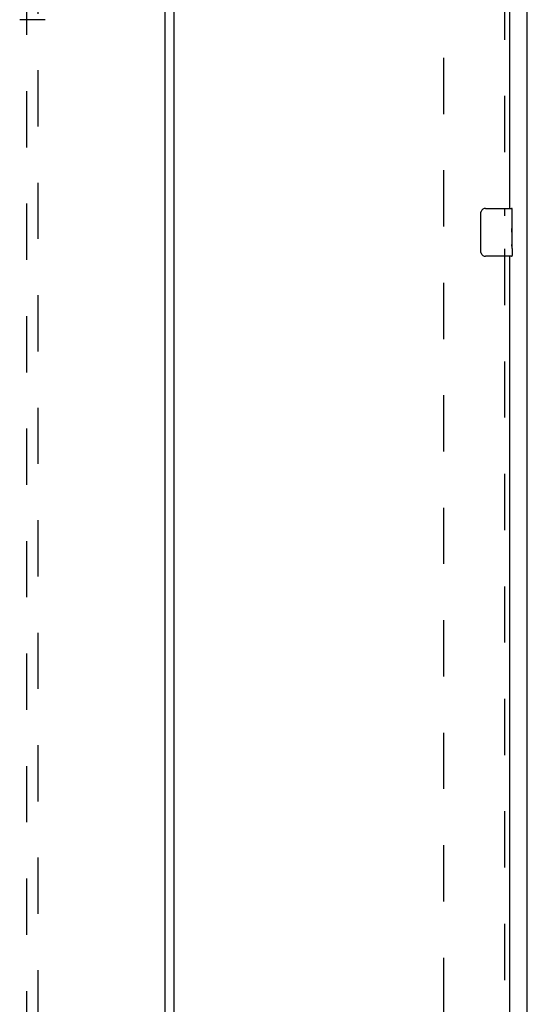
# Model space of a CAD drawing. Header units: inches. Extents: x 0 to 213, y 0 to 138.
# Tile 22 of 50: x 91 to 102, y 21 to 41. Entities that reach past the tile are written whole.
import ezdxf

# ---------------------------------------------------------------- set-up
doc = ezdxf.new("R2010")
doc.units = ezdxf.units.IN
doc.header["$LTSCALE"] = 11.736377
doc.header["$MEASUREMENT"] = 0
doc.linetypes.add('HIDDEN', pattern=[0.2, 0.1, -0.1])
doc.layers.get('0').update_dxf_attribs({"linetype": 'CONTINUOUS'})
for name, color, linetype in [('DEFAULT_2', 8, 'HIDDEN'), ('MASTER_DOOR_ASSEMBLY', 7, 'CONTINUOUS'), ('SLAVE_DOOR_ASSEMBLY', 7, 'CONTINUOUS')]:
    doc.layers.add(name, color=color, linetype=linetype)

msp = doc.modelspace()

# ---------------------------------------------------------------- linework, layer by layer
at = {"color": 3, "linetype": 'Continuous'}
msp.add_line((101.895, 11.136), (101.895, 81.794), dxfattribs=at)
at = {"layer": 'DEFAULT_2', "color": 8, "linetype": 'HIDDEN'}
msp.add_line((100.145, 80.2), (100.145, 12.73), dxfattribs=at)
at = {"layer": 'MASTER_DOOR_ASSEMBLY', "color": 3, "linetype": 'Continuous'}
msp.add_line((94.332, 13.191), (94.332, 79.739), dxfattribs=at)
at = {"layer": 'MASTER_DOOR_ASSEMBLY', "color": 8, "linetype": 'HIDDEN'}
for p, q in [((91.436, 44.295), (91.436, 13.043)), ((91.686, 13.043), (91.686, 44.295))]:
    msp.add_line(p, q, dxfattribs=at)
at = {"layer": 'MASTER_DOOR_ASSEMBLY', "color": 7, "linetype": 'Continuous'}
msp.add_line((91.826, 41.091), (91.297, 41.091), dxfattribs=at)
at = {"layer": 'SLAVE_DOOR_ASSEMBLY', "color": 3, "linetype": 'Continuous'}
for p, q in [((94.52, 13.056), (94.52, 79.874)), ((101.52, 55.776), (101.52, 37.154)), ((101.52, 36.154), (101.52, 17.532))]:
    msp.add_line(p, q, dxfattribs=at)
at = {"layer": 'SLAVE_DOOR_ASSEMBLY', "color": 8, "linetype": 'HIDDEN'}
for p, q in [((101.416, 55.931), (101.416, 36.999)), ((101.416, 36.309), (101.416, 17.377))]:
    msp.add_line(p, q, dxfattribs=at)
at = {"layer": 'SLAVE_DOOR_ASSEMBLY', "color": 7, "linetype": 'Continuous'}
for p, q in [((100.925, 36.254), (100.925, 37.054)), ((101.025, 37.154), (101.565, 37.154)), ((101.58, 37), (101.573, 37)), ((101.573, 37), (101.573, 36.769)), ((101.58, 36.575), (101.58, 37.139)), ((101.58, 36.832), (101.573, 36.832)), ((101.58, 36.769), (101.573, 36.769)), ((101.58, 36.733), (101.574, 36.733)), ((101.578, 36.6), (101.576, 36.622)), ((101.578, 36.602), (101.58, 36.602)), ((101.58, 36.316), (101.58, 36.572)), ((101.58, 36.539), (101.573, 36.539)), ((101.573, 36.539), (101.573, 36.403)), ((101.574, 36.371), (101.58, 36.371)), ((101.58, 36.315), (101.58, 36.169)), ((101.565, 36.154), (101.025, 36.154))]:
    msp.add_line(p, q, dxfattribs=at)
for points in [[(100.925, 37.054), (100.925, 37.06), (100.926, 37.067), (100.927, 37.073), (100.928, 37.079), (100.93, 37.085), (100.932, 37.09)], [(101.576, 36.622), (101.576, 36.633), (101.575, 36.645), (101.574, 36.658), (101.573, 36.67), (101.573, 36.683), (101.573, 36.696), (101.573, 36.709), (101.573, 36.722), (101.574, 36.734), (101.575, 36.746), (101.575, 36.758)], [(101.58, 36.572), (101.58, 36.581), (101.579, 36.59), (101.578, 36.6)], [(101.574, 36.366), (101.574, 36.375), (101.573, 36.384), (101.573, 36.393), (101.573, 36.403)], [(101.577, 36.342), (101.576, 36.349), (101.575, 36.357), (101.574, 36.366)], [(100.932, 36.218), (100.93, 36.224), (100.928, 36.229), (100.927, 36.235), (100.926, 36.241), (100.925, 36.248), (100.925, 36.254)], [(101.58, 36.315), (101.58, 36.318), (101.579, 36.323), (101.579, 36.328), (101.577, 36.342)]]:
    msp.add_lwpolyline(points, dxfattribs=at)
for centre, radius, start, end in [((101.025, 37.054), 0.1, 90, 158.7946), ((101.565, 37.139), 0.015, 0, 90), ((101.025, 36.254), 0.1, 201.1999, 270), ((101.565, 36.169), 0.015, 270, 360)]:
    msp.add_arc(centre, radius, start, end, dxfattribs=at)
msp.add_ellipse((101.317, 36.738), major_axis=(0.263, 0), ratio=0.432808, start_param=0, end_param=0.179988, dxfattribs=at)

doc.saveas('drawing.dxf')
